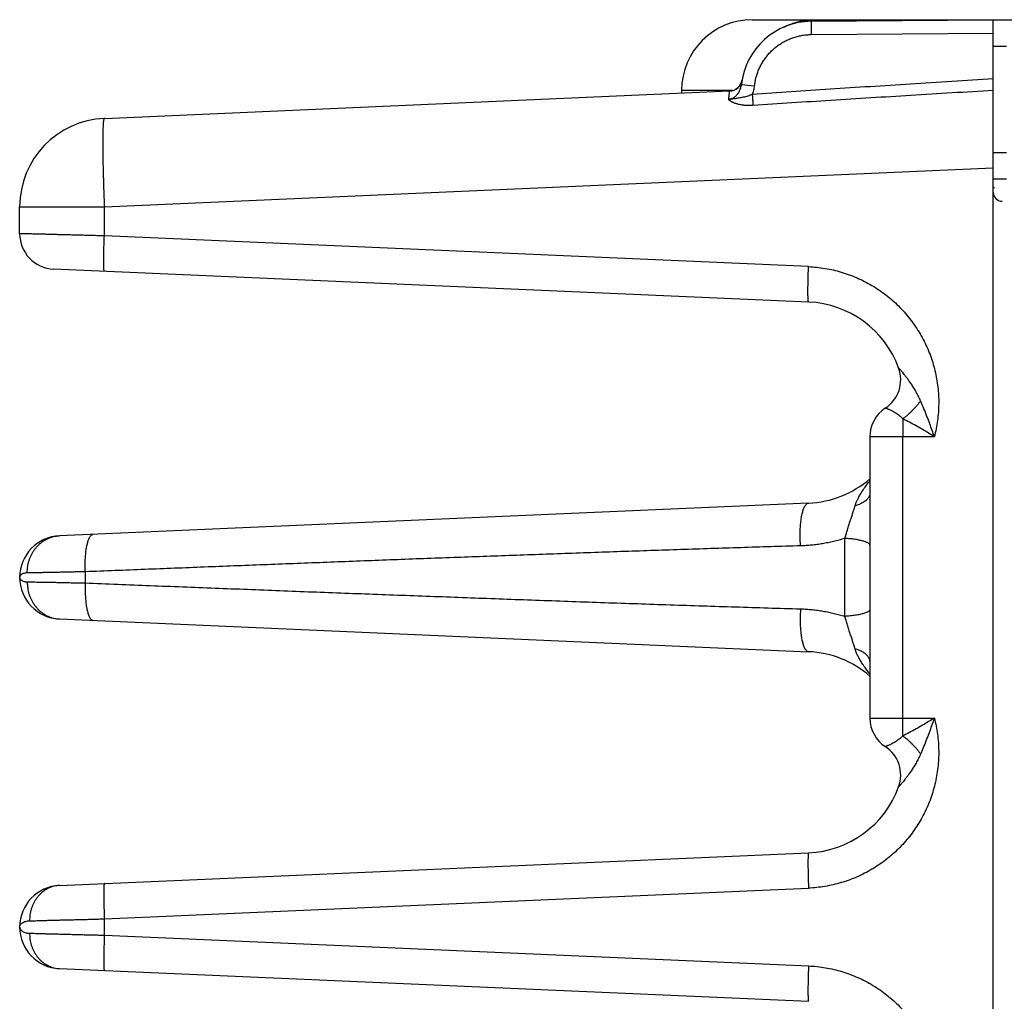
# Model space of a CAD drawing. Header units: inches. Extents: x 0 to 22, y 0 to 17.
# Tile 19 of 38: x 9.7 to 10.8, y 6.7 to 7.8. Entities that reach past the tile are written whole.
import ezdxf

# ---------------------------------------------------------------- set-up
doc = ezdxf.new("R2010")
doc.units = ezdxf.units.IN
doc.header["$LTSCALE"] = 1.21
doc.header["$MEASUREMENT"] = 0
doc.layers.get('0').update_dxf_attribs({"linetype": 'CONTINUOUS'})

msp = doc.modelspace()

# ---------------------------------------------------------------- linework, layer by layer
at = {"color": 7, "linetype": 'CONTINUOUS'}
for p, q in [((10.5411, 7.7791), (12.4903, 7.7791)), ((10.6076, 7.7773), (10.8133, 7.7791)), ((10.8133, 4.2291), (10.8133, 7.7791)), ((10.6076, 7.7623), (10.8133, 7.7641)), ((10.8133, 7.7491), (10.8283, 7.7491)), ((10.5295, 7.7109), (10.5294, 7.7105)), ((10.5295, 7.7108), (10.5295, 7.711)), ((9.809, 7.6677), (10.5154, 7.6986)), ((10.4611, 7.6991), (10.4611, 7.6962)), ((10.5188, 7.6991), (10.4611, 7.6991)), ((10.5288, 7.706), (10.5436, 7.7044)), ((10.8133, 7.6291), (10.8283, 7.6291)), ((9.809, 7.5678), (10.8133, 7.6117)), ((10.8283, 7.5991), (10.8133, 7.5991)), ((10.8147, 7.5891), (10.8133, 7.5891)), ((9.7133, 7.5374), (9.7133, 7.5678)), ((9.7133, 7.5678), (9.809, 7.5678)), ((9.809, 7.5349), (9.809, 7.5678)), ((10.6046, 7.5002), (9.809, 7.5349)), ((10.6046, 7.4602), (9.7516, 7.4975)), ((10.674, 6.9902), (10.674, 7.3081)), ((10.674, 7.3081), (10.7467, 7.3081)), ((10.7109, 6.9902), (10.7109, 7.3081)), ((10.6046, 7.2331), (9.7583, 7.1961)), ((10.6454, 7.1051), (10.6454, 7.1932)), ((9.7875, 7.1428), (9.7875, 7.1555)), ((9.7133, 7.1491), (9.7133, 7.1491)), ((9.7583, 7.1022), (10.6046, 7.0652)), ((10.674, 6.9902), (10.7467, 6.9902)), ((9.7583, 6.8011), (10.6046, 6.8381)), ((9.809, 6.7634), (10.6046, 6.7981)), ((9.809, 6.7449), (9.809, 6.7634)), ((9.7133, 6.7541), (9.7133, 6.7541)), ((9.809, 6.7449), (10.6046, 6.7102)), ((9.7583, 6.7072), (10.6046, 6.6702))]:
    msp.add_line(p, q, dxfattribs=at)
msp.add_lwpolyline([(10.5294, 7.7105), (10.5294, 7.7104), (10.5294, 7.7102), (10.5293, 7.71), (10.5292, 7.7098), (10.5292, 7.7095), (10.5291, 7.7092), (10.529, 7.709), (10.5289, 7.7087), (10.5288, 7.7084), (10.5287, 7.7081), (10.5286, 7.7078), (10.5285, 7.7075), (10.5283, 7.7072), (10.5282, 7.7069), (10.528, 7.7066), (10.5279, 7.7063), (10.5277, 7.706), (10.5275, 7.7057), (10.5273, 7.7054), (10.5271, 7.7051), (10.5269, 7.7048), (10.5267, 7.7045), (10.5264, 7.7042), (10.5262, 7.7039), (10.5259, 7.7035), (10.5256, 7.7032), (10.5253, 7.7029), (10.525, 7.7026), (10.5247, 7.7023), (10.5243, 7.702), (10.5239, 7.7017), (10.5236, 7.7014), (10.5232, 7.7011), (10.5227, 7.7009), (10.5223, 7.7006), (10.5218, 7.7003), (10.5213, 7.7001), (10.5211, 7.7)], dxfattribs=at)
for centre, radius, start, end in [((10.5411, 7.6991), 0.08, 90, 180), ((10.6083, 7.6973), 0.08, 90.5, 173.7571), ((10.5148, 7.7135), 0.015, 272.5, 350.1932), ((9.8133, 7.5678), 0.1, 92.5, 180), ((10.8233, 7.5841), 0.01, 180, 269.5), ((9.7533, 7.5374), 0.04, 180, 267.499), ((10.5996, 7.3466), 0.1137, 20.1643, 87.5), ((10.6701, 7.3725), 0.0386, 303.3294, 20.1661), ((10.7125, 7.3081), 0.0386, 123.3294, 180), ((10.5996, 7.3466), 0.1137, 272.5, 310.8202), ((9.7603, 7.1491), 0.047, 92.5, 267.5), ((10.5996, 6.9516), 0.1137, 49.1718, 87.5), ((10.7125, 6.9902), 0.0386, 180, 236.6706), ((10.6701, 6.9257), 0.0386, 339.8339, 56.6706), ((10.5996, 6.9516), 0.1137, 272.5, 339.8357), ((9.7603, 6.7541), 0.047, 92.5007, 267.4997)]:
    msp.add_arc(centre, radius, start, end, dxfattribs=at)
for points, knots in [([(10.5765, 7.7708), (10.5773, 7.7711), (10.5798, 7.7723), (10.5842, 7.7741), (10.5896, 7.776), (10.5952, 7.7774), (10.6009, 7.7784), (10.6066, 7.779), (10.6104, 7.7791), (10.6123, 7.7791)], [0, 0, 0, 0, 0.070528, 0.225202, 0.380145, 0.5351, 0.689949, 0.845039, 1, 1, 1, 1]), ([(10.6076, 7.7773), (10.6076, 7.7773), (10.6076, 7.7772), (10.6076, 7.777), (10.6076, 7.7765), (10.6076, 7.776), (10.6076, 7.7753), (10.6076, 7.7744), (10.6076, 7.7735), (10.6076, 7.7723), (10.6076, 7.7711), (10.6076, 7.7698), (10.6076, 7.7684), (10.6076, 7.767), (10.6076, 7.7655), (10.6076, 7.7639), (10.6076, 7.7629), (10.6076, 7.7623)], [0, 0, 0, 0, 0.005553, 0.021949, 0.04905, 0.086564, 0.134084, 0.191088, 0.256953, 0.330959, 0.412293, 0.500067, 0.593317, 0.691023, 0.792115, 0.895485, 1, 1, 1, 1]), ([(10.5436, 7.7044), (10.5438, 7.7061), (10.5443, 7.7093), (10.5453, 7.7142), (10.5468, 7.7189), (10.5486, 7.7235), (10.5508, 7.728), (10.5533, 7.7323), (10.5562, 7.7364), (10.5593, 7.7403), (10.5627, 7.7439), (10.5664, 7.7472), (10.5704, 7.7503), (10.5745, 7.753), (10.5789, 7.7554), (10.5834, 7.7575), (10.5881, 7.7592), (10.5929, 7.7606), (10.5978, 7.7616), (10.6027, 7.7622), (10.606, 7.7623), (10.6076, 7.7623)], [0, 0, 0, 0, 0.052291, 0.104801, 0.157454, 0.210167, 0.262858, 0.315509, 0.368149, 0.420805, 0.473478, 0.526158, 0.578835, 0.631501, 0.684148, 0.736803, 0.789512, 0.842281, 0.89502, 0.947627, 1, 1, 1, 1]), ([(10.8133, 7.7124), (10.7821, 7.7104), (10.7206, 7.7065), (10.6298, 7.7006), (10.5703, 7.6966), (10.541, 7.6946)], [0, 0, 0, 0, 0.344185, 0.677474, 1, 1, 1, 1]), ([(10.5144, 7.6892), (10.5148, 7.6892), (10.5157, 7.6894), (10.5169, 7.6897), (10.5183, 7.6902), (10.5196, 7.6909), (10.521, 7.6918), (10.5223, 7.6929), (10.5237, 7.6943), (10.525, 7.6959), (10.5261, 7.6977), (10.5271, 7.6997), (10.5279, 7.7018), (10.5285, 7.7039), (10.5287, 7.7053), (10.5288, 7.706)], [0, 0, 0, 0, 0.052718, 0.107806, 0.166285, 0.229217, 0.297595, 0.372268, 0.453415, 0.540063, 0.631036, 0.724609, 0.818703, 0.9112, 1, 1, 1, 1]), ([(10.5144, 7.6892), (10.5144, 7.69), (10.5146, 7.6916), (10.5148, 7.6937), (10.515, 7.6954), (10.5152, 7.6967), (10.5154, 7.6978), (10.5153, 7.6982), (10.5155, 7.6986), (10.5154, 7.6986)], [0, 0, 0, 0, 0.264038, 0.489137, 0.674126, 0.817974, 0.920036, 0.980399, 1, 1, 1, 1]), ([(10.541, 7.6946), (10.5413, 7.6954), (10.5419, 7.697), (10.5427, 7.6994), (10.5432, 7.7019), (10.5435, 7.7036), (10.5436, 7.7044)], [0, 0, 0, 0, 0.248879, 0.498035, 0.748159, 1, 1, 1, 1]), ([(10.8133, 7.6992), (10.7823, 7.6973), (10.721, 7.6936), (10.6305, 7.688), (10.571, 7.6842), (10.5418, 7.6823)], [0, 0, 0, 0, 0.343329, 0.676748, 1, 1, 1, 1]), ([(10.541, 7.6946), (10.5402, 7.6943), (10.5386, 7.6937), (10.5361, 7.6929), (10.5334, 7.6921), (10.5307, 7.6915), (10.5281, 7.6909), (10.5257, 7.6905), (10.5237, 7.6902), (10.5219, 7.6899), (10.5203, 7.6897), (10.5189, 7.6896), (10.5176, 7.6895), (10.5165, 7.6893), (10.5154, 7.6892), (10.5147, 7.6892), (10.5144, 7.6892)], [0, 0, 0, 0, 0.094516, 0.191088, 0.291403, 0.396575, 0.497623, 0.584987, 0.660425, 0.726185, 0.784123, 0.835784, 0.882148, 0.924884, 0.963275, 1, 1, 1, 1]), ([(10.5418, 7.6823), (10.5407, 7.6822), (10.5387, 7.6821), (10.5356, 7.6822), (10.5327, 7.6823), (10.5301, 7.6826), (10.5277, 7.683), (10.5256, 7.6834), (10.5239, 7.6839), (10.5224, 7.6843), (10.5211, 7.6848), (10.5201, 7.6852), (10.5192, 7.6856), (10.5184, 7.686), (10.5177, 7.6863), (10.5171, 7.6866), (10.5166, 7.6869), (10.5162, 7.6872), (10.5159, 7.6875), (10.5156, 7.6877), (10.5153, 7.6879), (10.5151, 7.6881), (10.5149, 7.6883), (10.5148, 7.6885), (10.5147, 7.6887), (10.5146, 7.6888), (10.5145, 7.689), (10.5144, 7.6891), (10.5144, 7.6892), (10.5144, 7.6892)], [0, 0, 0, 0, 0.106271, 0.211343, 0.311978, 0.405135, 0.488105, 0.559482, 0.620719, 0.67347, 0.718974, 0.758307, 0.792379, 0.821965, 0.847661, 0.870025, 0.889557, 0.906681, 0.921713, 0.934816, 0.946183, 0.95608, 0.964866, 0.972777, 0.979931, 0.986343, 0.99193, 0.996561, 1, 1, 1, 1]), ([(10.541, 7.6946), (10.541, 7.6941), (10.5411, 7.693), (10.5412, 7.6914), (10.5413, 7.6899), (10.5414, 7.6884), (10.5415, 7.687), (10.5416, 7.6856), (10.5416, 7.6844), (10.5417, 7.6833), (10.5417, 7.6826), (10.5418, 7.6823)], [0, 0, 0, 0, 0.130475, 0.259452, 0.385404, 0.506863, 0.622415, 0.730715, 0.830502, 0.920613, 1, 1, 1, 1]), ([(9.809, 7.6677), (9.8088, 7.6677), (9.8086, 7.6674), (9.8084, 7.6667), (9.8081, 7.6655), (9.8079, 7.6638), (9.8077, 7.6618), (9.8076, 7.6593), (9.8074, 7.6563), (9.8073, 7.653), (9.8073, 7.6492), (9.8072, 7.6451), (9.8072, 7.6406), (9.8072, 7.6358), (9.8072, 7.6307), (9.8073, 7.6252), (9.8073, 7.6195), (9.8075, 7.6136), (9.8076, 7.6074), (9.8078, 7.6011), (9.808, 7.5946), (9.8082, 7.588), (9.8084, 7.5813), (9.8087, 7.5746), (9.8089, 7.5701), (9.809, 7.5678)], [0, 0, 0, 0, 0.00377, 0.011336, 0.023274, 0.039659, 0.060459, 0.0856, 0.114977, 0.148461, 0.185901, 0.22713, 0.271961, 0.320176, 0.371548, 0.425836, 0.48279, 0.542162, 0.603717, 0.667139, 0.732044, 0.798074, 0.864913, 0.932295, 1, 1, 1, 1]), ([(9.809, 7.5349), (9.8067, 7.535), (9.8021, 7.5351), (9.7952, 7.5353), (9.7884, 7.5355), (9.7818, 7.5356), (9.7753, 7.5358), (9.769, 7.536), (9.7628, 7.5361), (9.757, 7.5363), (9.7514, 7.5364), (9.7461, 7.5366), (9.7412, 7.5367), (9.7366, 7.5368), (9.7323, 7.5369), (9.7285, 7.537), (9.725, 7.5371), (9.722, 7.5372), (9.7194, 7.5373), (9.7173, 7.5373), (9.7157, 7.5374), (9.7145, 7.5374), (9.7137, 7.5374), (9.7134, 7.5374), (9.7133, 7.5374)], [0, 0, 0, 0, 0.07242, 0.144299, 0.215262, 0.284961, 0.353056, 0.419219, 0.483129, 0.544466, 0.602924, 0.658216, 0.710089, 0.758315, 0.80268, 0.842981, 0.879022, 0.910628, 0.937645, 0.959939, 0.977398, 0.989934, 0.997481, 1, 1, 1, 1]), ([(9.809, 7.495), (9.8089, 7.495), (9.8088, 7.4952), (9.8087, 7.4957), (9.8086, 7.4964), (9.8085, 7.4975), (9.8084, 7.4988), (9.8083, 7.5004), (9.8083, 7.5023), (9.8083, 7.5044), (9.8082, 7.5068), (9.8083, 7.5093), (9.8083, 7.5121), (9.8083, 7.515), (9.8084, 7.5181), (9.8085, 7.5213), (9.8086, 7.5246), (9.8087, 7.528), (9.8088, 7.5315), (9.8089, 7.5338), (9.809, 7.5349)], [0, 0, 0, 0, 0.005358, 0.017305, 0.036471, 0.062848, 0.096283, 0.136547, 0.183345, 0.236333, 0.295112, 0.35924, 0.428234, 0.501573, 0.578702, 0.659036, 0.741969, 0.826871, 0.913099, 1, 1, 1, 1]), ([(10.6046, 7.4602), (10.6045, 7.4602), (10.6044, 7.4605), (10.6043, 7.4609), (10.6042, 7.4617), (10.6041, 7.4627), (10.604, 7.4641), (10.604, 7.4657), (10.6039, 7.4676), (10.6039, 7.4697), (10.6039, 7.472), (10.6039, 7.4746), (10.6039, 7.4774), (10.604, 7.4803), (10.604, 7.4834), (10.6041, 7.4866), (10.6042, 7.4899), (10.6043, 7.4933), (10.6045, 7.4967), (10.6045, 7.499), (10.6046, 7.5002)], [0, 0, 0, 0, 0.005358, 0.017305, 0.036472, 0.062849, 0.096284, 0.136548, 0.183347, 0.236334, 0.295113, 0.359241, 0.428235, 0.501574, 0.578703, 0.659037, 0.741969, 0.826871, 0.913099, 1, 1, 1, 1]), ([(10.6046, 7.5002), (10.6077, 7.5001), (10.6139, 7.4996), (10.6232, 7.4983), (10.6324, 7.4965), (10.6416, 7.4941), (10.6506, 7.4911), (10.6594, 7.4876), (10.6679, 7.4836), (10.6762, 7.479), (10.6842, 7.4739), (10.6919, 7.4684), (10.6992, 7.4624), (10.7061, 7.4559), (10.7126, 7.4491), (10.7187, 7.4418), (10.7243, 7.4342), (10.7295, 7.4262), (10.7341, 7.418), (10.7383, 7.4095), (10.7419, 7.4008), (10.7449, 7.3918), (10.7474, 7.3827), (10.7493, 7.3734), (10.7507, 7.3641), (10.7515, 7.3546), (10.7517, 7.3452), (10.7513, 7.3357), (10.7503, 7.3264), (10.7488, 7.3171), (10.7474, 7.3111), (10.7467, 7.3081)], [0, 0, 0, 0, 0.03403, 0.068258, 0.102646, 0.137157, 0.171748, 0.206377, 0.241003, 0.275589, 0.310136, 0.344665, 0.379196, 0.413745, 0.448308, 0.482879, 0.517451, 0.552017, 0.586572, 0.621107, 0.65562, 0.690126, 0.724649, 0.75921, 0.793812, 0.828418, 0.862983, 0.897466, 0.931823, 0.966014, 1, 1, 1, 1]), ([(10.7311, 7.3487), (10.7303, 7.3505), (10.7287, 7.3539), (10.7261, 7.3589), (10.7233, 7.3635), (10.7205, 7.3678), (10.7179, 7.3715), (10.7155, 7.3747), (10.7135, 7.3773), (10.7118, 7.3794), (10.7103, 7.3812), (10.7092, 7.3825), (10.7083, 7.3836), (10.7076, 7.3844), (10.7071, 7.385), (10.7067, 7.3854), (10.7065, 7.3857), (10.7064, 7.3858), (10.7064, 7.3858)], [0, 0, 0, 0, 0.127172, 0.25399, 0.377073, 0.492423, 0.595142, 0.682795, 0.755996, 0.816615, 0.86616, 0.905786, 0.936724, 0.960256, 0.977548, 0.989454, 0.99681, 1, 1, 1, 1]), ([(10.7311, 7.3487), (10.7305, 7.3479), (10.7293, 7.3462), (10.7274, 7.3437), (10.7253, 7.3413), (10.7231, 7.3389), (10.7209, 7.3365), (10.7185, 7.3343), (10.7161, 7.3322), (10.7136, 7.3301), (10.712, 7.3289), (10.7111, 7.3282)], [0, 0, 0, 0, 0.107157, 0.216805, 0.32832, 0.441058, 0.55436, 0.667564, 0.780006, 0.891031, 1, 1, 1, 1]), ([(10.7467, 7.3081), (10.7459, 7.3104), (10.7442, 7.3152), (10.7414, 7.3229), (10.7383, 7.3311), (10.7349, 7.3398), (10.7324, 7.3457), (10.7311, 7.3487)], [0, 0, 0, 0, 0.168237, 0.35501, 0.557693, 0.773607, 1, 1, 1, 1]), ([(10.7111, 7.3282), (10.7105, 7.3289), (10.7091, 7.3301), (10.707, 7.3319), (10.7049, 7.3334), (10.7028, 7.3348), (10.7008, 7.336), (10.6989, 7.3371), (10.6972, 7.3379), (10.6957, 7.3386), (10.6944, 7.3392), (10.6933, 7.3396), (10.6925, 7.3399), (10.6919, 7.3401), (10.6915, 7.3402), (10.6914, 7.3403), (10.6913, 7.3403)], [0, 0, 0, 0, 0.118383, 0.235793, 0.349968, 0.458659, 0.559929, 0.652248, 0.734473, 0.805842, 0.865951, 0.914701, 0.952243, 0.97884, 0.99469, 1, 1, 1, 1]), ([(10.7111, 7.3282), (10.7111, 7.3275), (10.7111, 7.3259), (10.711, 7.3235), (10.711, 7.321), (10.7109, 7.3185), (10.7109, 7.3159), (10.7109, 7.3133), (10.7109, 7.3107), (10.7109, 7.3089), (10.7109, 7.3081)], [0, 0, 0, 0, 0.115283, 0.234332, 0.356614, 0.481684, 0.609136, 0.738384, 0.868845, 1, 1, 1, 1]), ([(10.7467, 7.3081), (10.7445, 7.3094), (10.7401, 7.3122), (10.7332, 7.3163), (10.726, 7.3204), (10.7187, 7.3244), (10.7136, 7.327), (10.7111, 7.3282)], [0, 0, 0, 0, 0.18778, 0.384272, 0.586942, 0.793096, 1, 1, 1, 1]), ([(10.6571, 7.2298), (10.6574, 7.2308), (10.6582, 7.2331), (10.6596, 7.2365), (10.6616, 7.2402), (10.6639, 7.2443), (10.6668, 7.2487), (10.6702, 7.2535), (10.6727, 7.2568), (10.674, 7.2584)], [0, 0, 0, 0, 0.098838, 0.210125, 0.335461, 0.476164, 0.633583, 0.808667, 1, 1, 1, 1]), ([(10.674, 7.2445), (10.674, 7.244), (10.6739, 7.243), (10.6735, 7.2416), (10.6728, 7.2401), (10.672, 7.2388), (10.6708, 7.2374), (10.6695, 7.2361), (10.6679, 7.2349), (10.6661, 7.2337), (10.6641, 7.2326), (10.6619, 7.2316), (10.6596, 7.2306), (10.6579, 7.2301), (10.6571, 7.2298)], [0, 0, 0, 0, 0.060762, 0.122979, 0.187974, 0.256842, 0.330412, 0.409256, 0.493711, 0.58392, 0.679862, 0.781383, 0.888215, 1, 1, 1, 1]), ([(10.5956, 7.1847), (10.5955, 7.1859), (10.5953, 7.1883), (10.5952, 7.1919), (10.5951, 7.1955), (10.5951, 7.199), (10.5951, 7.2025), (10.5953, 7.2059), (10.5955, 7.2092), (10.5959, 7.2123), (10.5963, 7.2153), (10.5967, 7.2182), (10.5973, 7.2208), (10.5979, 7.2232), (10.5985, 7.2254), (10.5993, 7.2273), (10.6, 7.229), (10.6009, 7.2304), (10.6017, 7.2315), (10.6026, 7.2324), (10.6036, 7.2329), (10.6043, 7.233), (10.6046, 7.2331)], [0, 0, 0, 0, 0.069634, 0.139606, 0.209438, 0.278651, 0.346776, 0.413349, 0.477924, 0.540073, 0.59939, 0.6555, 0.708061, 0.756776, 0.801394, 0.841734, 0.877693, 0.909284, 0.936685, 0.960324, 0.981001, 1, 1, 1, 1]), ([(10.6454, 7.1932), (10.6459, 7.1948), (10.6469, 7.198), (10.6485, 7.203), (10.6501, 7.2081), (10.6517, 7.213), (10.6533, 7.2178), (10.6547, 7.2222), (10.656, 7.2262), (10.6567, 7.2286), (10.6571, 7.2298)], [0, 0, 0, 0, 0.130549, 0.267573, 0.406979, 0.544556, 0.676061, 0.797988, 0.907002, 1, 1, 1, 1]), ([(9.7875, 7.1555), (9.7874, 7.1566), (9.7873, 7.1589), (9.7873, 7.1623), (9.7873, 7.1657), (9.7874, 7.169), (9.7876, 7.1723), (9.7879, 7.1754), (9.7882, 7.1784), (9.7886, 7.1812), (9.789, 7.1839), (9.7896, 7.1863), (9.7901, 7.1886), (9.7908, 7.1906), (9.7915, 7.1924), (9.7922, 7.194), (9.793, 7.1953), (9.7938, 7.1964), (9.7946, 7.1971), (9.7955, 7.1976), (9.7961, 7.1978), (9.7964, 7.1978)], [0, 0, 0, 0, 0.076677, 0.152881, 0.228124, 0.301928, 0.373829, 0.443375, 0.510137, 0.573713, 0.633728, 0.689846, 0.741772, 0.789265, 0.832151, 0.87034, 0.903862, 0.932918, 0.957971, 0.979877, 1, 1, 1, 1]), ([(9.7219, 7.1542), (9.7219, 7.1554), (9.722, 7.1578), (9.7224, 7.1613), (9.723, 7.1648), (9.7239, 7.1682), (9.7251, 7.1715), (9.7266, 7.1747), (9.7282, 7.1777), (9.7301, 7.1806), (9.7323, 7.1833), (9.7346, 7.1857), (9.7371, 7.188), (9.7398, 7.19), (9.7426, 7.1917), (9.7456, 7.1932), (9.7487, 7.1944), (9.7518, 7.1953), (9.755, 7.1959), (9.7572, 7.1961), (9.7583, 7.1961)], [0, 0, 0, 0, 0.058056, 0.116015, 0.173809, 0.231378, 0.288664, 0.34562, 0.402205, 0.458389, 0.514154, 0.569493, 0.624412, 0.678928, 0.733072, 0.786885, 0.84042, 0.893738, 0.946907, 1, 1, 1, 1]), ([(10.6454, 7.1932), (10.6433, 7.1925), (10.6391, 7.1912), (10.6328, 7.1896), (10.6266, 7.1883), (10.6204, 7.1871), (10.6142, 7.1862), (10.608, 7.1855), (10.6018, 7.185), (10.5977, 7.1848), (10.5956, 7.1847)], [0, 0, 0, 0, 0.131369, 0.259267, 0.384591, 0.508266, 0.631164, 0.753809, 0.876616, 1, 1, 1, 1]), ([(10.674, 7.1852), (10.674, 7.1854), (10.6738, 7.1859), (10.6734, 7.1867), (10.6726, 7.1874), (10.6716, 7.1881), (10.6703, 7.1887), (10.6687, 7.1893), (10.6669, 7.19), (10.6649, 7.1905), (10.6626, 7.191), (10.6601, 7.1915), (10.6575, 7.192), (10.6546, 7.1924), (10.6516, 7.1927), (10.6485, 7.193), (10.6464, 7.1931), (10.6454, 7.1932)], [0, 0, 0, 0, 0.023939, 0.05125, 0.08421, 0.12401, 0.171168, 0.225815, 0.28785, 0.357014, 0.432935, 0.515149, 0.603123, 0.696261, 0.793916, 0.895399, 1, 1, 1, 1]), ([(10.5956, 7.1847), (10.5731, 7.1841), (10.528, 7.1827), (10.4603, 7.1805), (10.3926, 7.1782), (10.3251, 7.1758), (10.2578, 7.1734), (10.1906, 7.171), (10.1234, 7.1685), (10.0561, 7.1659), (9.989, 7.1633), (9.9219, 7.1607), (9.8547, 7.1581), (9.8099, 7.1563), (9.7875, 7.1555)], [0, 0, 0, 0, 0.083527, 0.167379, 0.251248, 0.334827, 0.417953, 0.500987, 0.58426, 0.667562, 0.750654, 0.833636, 0.916691, 1, 1, 1, 1]), ([(9.7219, 7.1542), (9.7213, 7.1542), (9.72, 7.1541), (9.7182, 7.1537), (9.7165, 7.1531), (9.7152, 7.1523), (9.7141, 7.1514), (9.7135, 7.1503), (9.7133, 7.1495), (9.7133, 7.1491)], [0, 0, 0, 0, 0.18179, 0.355339, 0.515451, 0.658801, 0.785014, 0.896791, 1, 1, 1, 1]), ([(9.7875, 7.1555), (9.7853, 7.1554), (9.7809, 7.1553), (9.7745, 7.1552), (9.7683, 7.1551), (9.7623, 7.1549), (9.7566, 7.1548), (9.7511, 7.1547), (9.7459, 7.1546), (9.741, 7.1545), (9.7364, 7.1544), (9.7323, 7.1544), (9.7285, 7.1543), (9.7251, 7.1542), (9.7229, 7.1542), (9.7219, 7.1542)], [0, 0, 0, 0, 0.100147, 0.197996, 0.293048, 0.38484, 0.472941, 0.55694, 0.636446, 0.711086, 0.780509, 0.844393, 0.902444, 0.954392, 1, 1, 1, 1]), ([(9.7133, 7.1491), (9.7133, 7.1488), (9.7135, 7.148), (9.7141, 7.1469), (9.7152, 7.146), (9.7165, 7.1452), (9.7182, 7.1446), (9.72, 7.1442), (9.7213, 7.1441), (9.7219, 7.1441)], [0, 0, 0, 0, 0.103206, 0.214774, 0.340842, 0.484306, 0.64467, 0.818291, 1, 1, 1, 1]), ([(9.7219, 7.1441), (9.7219, 7.1429), (9.722, 7.1405), (9.7224, 7.137), (9.723, 7.1335), (9.7239, 7.1301), (9.7251, 7.1268), (9.7266, 7.1236), (9.7282, 7.1206), (9.7301, 7.1177), (9.7323, 7.115), (9.7346, 7.1125), (9.7371, 7.1103), (9.7398, 7.1083), (9.7426, 7.1066), (9.7456, 7.1051), (9.7487, 7.1039), (9.7518, 7.103), (9.755, 7.1024), (9.7572, 7.1022), (9.7583, 7.1022)], [0, 0, 0, 0, 0.058057, 0.116016, 0.173811, 0.231379, 0.288666, 0.345622, 0.402207, 0.458391, 0.514156, 0.569495, 0.624414, 0.67893, 0.733073, 0.786886, 0.840421, 0.893739, 0.946907, 1, 1, 1, 1]), ([(9.7219, 7.1441), (9.7229, 7.1441), (9.7251, 7.144), (9.7285, 7.144), (9.7323, 7.1439), (9.7364, 7.1438), (9.741, 7.1438), (9.7459, 7.1437), (9.7511, 7.1436), (9.7566, 7.1435), (9.7623, 7.1434), (9.7683, 7.1432), (9.7745, 7.1431), (9.7809, 7.143), (9.7853, 7.1429), (9.7875, 7.1428)], [0, 0, 0, 0, 0.045608, 0.097557, 0.155607, 0.219491, 0.288914, 0.363554, 0.44306, 0.527059, 0.61516, 0.706951, 0.802004, 0.899853, 1, 1, 1, 1]), ([(9.7875, 7.1428), (9.7874, 7.1417), (9.7873, 7.1394), (9.7873, 7.136), (9.7873, 7.1326), (9.7874, 7.1293), (9.7876, 7.126), (9.7879, 7.1229), (9.7882, 7.1199), (9.7886, 7.1171), (9.789, 7.1144), (9.7896, 7.112), (9.7901, 7.1097), (9.7908, 7.1076), (9.7915, 7.1058), (9.7922, 7.1043), (9.793, 7.103), (9.7938, 7.1019), (9.7946, 7.1012), (9.7955, 7.1007), (9.7961, 7.1005), (9.7964, 7.1005)], [0, 0, 0, 0, 0.076679, 0.152883, 0.228128, 0.301934, 0.373835, 0.443382, 0.510145, 0.573721, 0.633736, 0.689853, 0.741778, 0.789271, 0.832156, 0.870344, 0.903865, 0.93292, 0.957972, 0.979877, 1, 1, 1, 1]), ([(9.7875, 7.1428), (9.8119, 7.1419), (9.8608, 7.1399), (9.9341, 7.1371), (10.0073, 7.1342), (10.0807, 7.1314), (10.1541, 7.1287), (10.2275, 7.126), (10.3008, 7.1233), (10.3744, 7.1207), (10.4481, 7.1182), (10.5219, 7.1158), (10.5711, 7.1143), (10.5956, 7.1135)], [0, 0, 0, 0, 0.090892, 0.18149, 0.272044, 0.362799, 0.453759, 0.544545, 0.635193, 0.726184, 0.817533, 0.908916, 1, 1, 1, 1]), ([(10.5956, 7.1135), (10.5955, 7.1123), (10.5953, 7.11), (10.5952, 7.1064), (10.5951, 7.1028), (10.5951, 7.0993), (10.5951, 7.0958), (10.5953, 7.0924), (10.5955, 7.0891), (10.5959, 7.086), (10.5963, 7.0829), (10.5967, 7.0801), (10.5973, 7.0775), (10.5979, 7.0751), (10.5985, 7.0729), (10.5993, 7.0709), (10.6, 7.0693), (10.6009, 7.0679), (10.6017, 7.0668), (10.6026, 7.0659), (10.6036, 7.0654), (10.6043, 7.0652), (10.6046, 7.0652)], [0, 0, 0, 0, 0.069631, 0.1396, 0.209429, 0.278641, 0.346764, 0.413336, 0.477911, 0.540059, 0.599377, 0.655487, 0.70805, 0.756765, 0.801386, 0.841727, 0.877687, 0.90928, 0.936683, 0.960323, 0.981001, 1, 1, 1, 1]), ([(10.5956, 7.1135), (10.5978, 7.1135), (10.6022, 7.1133), (10.6086, 7.1127), (10.615, 7.112), (10.6212, 7.111), (10.6273, 7.1099), (10.6334, 7.1085), (10.6394, 7.1069), (10.6434, 7.1057), (10.6454, 7.1051)], [0, 0, 0, 0, 0.130384, 0.25825, 0.384126, 0.508531, 0.631955, 0.754778, 0.877346, 1, 1, 1, 1]), ([(10.674, 7.1131), (10.674, 7.1129), (10.6738, 7.1123), (10.6734, 7.1116), (10.6726, 7.1109), (10.6716, 7.1102), (10.6703, 7.1096), (10.6687, 7.1089), (10.6669, 7.1083), (10.6649, 7.1078), (10.6626, 7.1072), (10.6601, 7.1067), (10.6575, 7.1063), (10.6546, 7.1059), (10.6516, 7.1056), (10.6485, 7.1053), (10.6464, 7.1052), (10.6454, 7.1051)], [0, 0, 0, 0, 0.023939, 0.051251, 0.084212, 0.124013, 0.171171, 0.225819, 0.287855, 0.357019, 0.432939, 0.515152, 0.603125, 0.696261, 0.793914, 0.895395, 1, 1, 1, 1]), ([(10.6571, 7.0685), (10.6567, 7.0696), (10.656, 7.0721), (10.6547, 7.0761), (10.6533, 7.0805), (10.6517, 7.0852), (10.6501, 7.0902), (10.6485, 7.0953), (10.6469, 7.1002), (10.6459, 7.1035), (10.6454, 7.1051)], [0, 0, 0, 0, 0.092623, 0.201396, 0.323197, 0.45466, 0.592282, 0.731841, 0.869124, 1, 1, 1, 1]), ([(10.674, 7.0538), (10.674, 7.0543), (10.6739, 7.0553), (10.6735, 7.0567), (10.6728, 7.0581), (10.672, 7.0595), (10.6708, 7.0609), (10.6695, 7.0622), (10.6679, 7.0634), (10.6661, 7.0646), (10.6641, 7.0657), (10.6619, 7.0667), (10.6596, 7.0677), (10.6579, 7.0682), (10.6571, 7.0685)], [0, 0, 0, 0, 0.060759, 0.122975, 0.187969, 0.256836, 0.330406, 0.409249, 0.493705, 0.583915, 0.679858, 0.78138, 0.888213, 1, 1, 1, 1]), ([(10.674, 7.0398), (10.6726, 7.0415), (10.6702, 7.0448), (10.6668, 7.0496), (10.6639, 7.054), (10.6615, 7.058), (10.6596, 7.0618), (10.6582, 7.0652), (10.6574, 7.0674), (10.6571, 7.0685)], [0, 0, 0, 0, 0.192236, 0.367097, 0.524141, 0.664639, 0.789911, 0.901208, 1, 1, 1, 1]), ([(10.7467, 6.9902), (10.7474, 6.9872), (10.7488, 6.9812), (10.7503, 6.9719), (10.7513, 6.9626), (10.7517, 6.9531), (10.7515, 6.9437), (10.7507, 6.9342), (10.7493, 6.9249), (10.7474, 6.9156), (10.7449, 6.9065), (10.7419, 6.8975), (10.7383, 6.8888), (10.7341, 6.8803), (10.7295, 6.872), (10.7243, 6.8641), (10.7187, 6.8565), (10.7126, 6.8492), (10.7061, 6.8424), (10.6992, 6.8359), (10.6919, 6.8299), (10.6842, 6.8244), (10.6762, 6.8193), (10.6679, 6.8147), (10.6594, 6.8107), (10.6506, 6.8071), (10.6416, 6.8042), (10.6324, 6.8018), (10.6232, 6.7999), (10.6139, 6.7987), (10.6077, 6.7982), (10.6046, 6.7981)], [0, 0, 0, 0, 0.033986, 0.068177, 0.102534, 0.137017, 0.171582, 0.206188, 0.24079, 0.275351, 0.309873, 0.34438, 0.378893, 0.413428, 0.447983, 0.482549, 0.517121, 0.551691, 0.586255, 0.620804, 0.655335, 0.689864, 0.724411, 0.758997, 0.793622, 0.828252, 0.862843, 0.897354, 0.931742, 0.96597, 1, 1, 1, 1]), ([(10.7111, 6.97), (10.7111, 6.9708), (10.7111, 6.9724), (10.711, 6.9748), (10.711, 6.9773), (10.7109, 6.9798), (10.7109, 6.9823), (10.7109, 6.985), (10.7109, 6.9876), (10.7109, 6.9893), (10.7109, 6.9902)], [0, 0, 0, 0, 0.115283, 0.234332, 0.356614, 0.481684, 0.609136, 0.738384, 0.868845, 1, 1, 1, 1]), ([(10.7467, 6.9902), (10.7445, 6.9888), (10.7401, 6.9861), (10.7332, 6.9819), (10.726, 6.9779), (10.7187, 6.9739), (10.7136, 6.9713), (10.7111, 6.97)], [0, 0, 0, 0, 0.187737, 0.384241, 0.586943, 0.793121, 1, 1, 1, 1]), ([(10.7467, 6.9902), (10.7459, 6.9879), (10.7442, 6.9831), (10.7414, 6.9754), (10.7383, 6.9672), (10.7349, 6.9585), (10.7324, 6.9526), (10.7311, 6.9496)], [0, 0, 0, 0, 0.168106, 0.354775, 0.557415, 0.773397, 1, 1, 1, 1]), ([(10.7111, 6.97), (10.7105, 6.9694), (10.7091, 6.9681), (10.707, 6.9664), (10.7049, 6.9648), (10.7028, 6.9634), (10.7008, 6.9622), (10.6989, 6.9612), (10.6972, 6.9604), (10.6956, 6.9597), (10.6944, 6.9591), (10.6933, 6.9587), (10.6925, 6.9584), (10.6919, 6.9582), (10.6915, 6.9581), (10.6914, 6.958), (10.6913, 6.958)], [0, 0, 0, 0, 0.118428, 0.235883, 0.350098, 0.458827, 0.560129, 0.652464, 0.734692, 0.806061, 0.866162, 0.914882, 0.952371, 0.978905, 0.99471, 1, 1, 1, 1]), ([(10.7111, 6.97), (10.712, 6.9694), (10.7136, 6.9682), (10.7161, 6.9661), (10.7185, 6.964), (10.7209, 6.9617), (10.7231, 6.9594), (10.7253, 6.957), (10.7274, 6.9546), (10.7293, 6.9521), (10.7305, 6.9504), (10.7311, 6.9496)], [0, 0, 0, 0, 0.108969, 0.219994, 0.332436, 0.44564, 0.558942, 0.67168, 0.783195, 0.892843, 1, 1, 1, 1]), ([(10.7311, 6.9496), (10.7303, 6.9478), (10.7287, 6.9444), (10.7261, 6.9394), (10.7233, 6.9347), (10.7205, 6.9305), (10.7179, 6.9267), (10.7155, 6.9236), (10.7135, 6.921), (10.7118, 6.9188), (10.7103, 6.9171), (10.7092, 6.9157), (10.7083, 6.9147), (10.7076, 6.9139), (10.7071, 6.9133), (10.7067, 6.9129), (10.7065, 6.9126), (10.7064, 6.9125), (10.7064, 6.9124)], [0, 0, 0, 0, 0.127348, 0.254329, 0.377551, 0.493004, 0.595724, 0.683326, 0.75646, 0.817024, 0.866509, 0.906073, 0.936973, 0.96046, 0.977668, 0.9895, 0.996835, 1, 1, 1, 1]), ([(10.6046, 6.8381), (10.6045, 6.8381), (10.6044, 6.8378), (10.6043, 6.8374), (10.6042, 6.8366), (10.6041, 6.8355), (10.604, 6.8342), (10.604, 6.8326), (10.6039, 6.8307), (10.6039, 6.8286), (10.6039, 6.8263), (10.6039, 6.8237), (10.6039, 6.8209), (10.604, 6.818), (10.604, 6.8149), (10.6041, 6.8117), (10.6042, 6.8084), (10.6043, 6.805), (10.6045, 6.8016), (10.6045, 6.7993), (10.6046, 6.7981)], [0, 0, 0, 0, 0.005358, 0.017305, 0.036472, 0.062849, 0.096284, 0.136548, 0.183347, 0.236334, 0.295113, 0.359241, 0.428235, 0.501574, 0.578703, 0.659037, 0.741969, 0.826871, 0.913099, 1, 1, 1, 1]), ([(9.7583, 6.8011), (9.7573, 6.8011), (9.7553, 6.8009), (9.7523, 6.8003), (9.7494, 6.7995), (9.7465, 6.7983), (9.7438, 6.7969), (9.7411, 6.7953), (9.7386, 6.7934), (9.7363, 6.7912), (9.7341, 6.7889), (9.7322, 6.7863), (9.7304, 6.7836), (9.7288, 6.7807), (9.7275, 6.7777), (9.7264, 6.7745), (9.7255, 6.7712), (9.7249, 6.7679), (9.7246, 6.7645), (9.7245, 6.7623), (9.7245, 6.7611)], [0, 0, 0, 0, 0.052307, 0.104714, 0.15732, 0.210214, 0.263477, 0.317179, 0.371372, 0.426097, 0.481376, 0.537215, 0.593604, 0.650518, 0.707916, 0.765748, 0.823949, 0.882445, 0.941158, 1, 1, 1, 1]), ([(9.809, 6.8033), (9.8089, 6.8033), (9.8088, 6.8031), (9.8087, 6.8026), (9.8086, 6.8018), (9.8085, 6.8008), (9.8084, 6.7995), (9.8083, 6.7979), (9.8083, 6.796), (9.8083, 6.7939), (9.8082, 6.7915), (9.8083, 6.789), (9.8083, 6.7862), (9.8083, 6.7833), (9.8084, 6.7802), (9.8085, 6.777), (9.8086, 6.7737), (9.8087, 6.7703), (9.8088, 6.7668), (9.8089, 6.7645), (9.809, 6.7634)], [0, 0, 0, 0, 0.005358, 0.017305, 0.036471, 0.062848, 0.096283, 0.136546, 0.183345, 0.236333, 0.295111, 0.35924, 0.428234, 0.501573, 0.578702, 0.659036, 0.741969, 0.826871, 0.913099, 1, 1, 1, 1]), ([(9.7245, 6.7611), (9.7256, 6.7612), (9.7278, 6.7612), (9.7314, 6.7613), (9.7353, 6.7614), (9.7396, 6.7615), (9.7442, 6.7617), (9.749, 6.7618), (9.7542, 6.7619), (9.7596, 6.7621), (9.7652, 6.7622), (9.771, 6.7624), (9.7771, 6.7625), (9.7832, 6.7627), (9.7895, 6.7628), (9.796, 6.763), (9.8024, 6.7632), (9.8068, 6.7633), (9.809, 6.7634)], [0, 0, 0, 0, 0.037969, 0.0803, 0.126806, 0.177285, 0.231512, 0.289248, 0.350238, 0.414225, 0.480945, 0.550126, 0.621481, 0.69471, 0.769502, 0.845539, 0.92249, 1, 1, 1, 1]), ([(9.7133, 6.7541), (9.7133, 6.7546), (9.7135, 6.7555), (9.7141, 6.7568), (9.7152, 6.758), (9.7166, 6.759), (9.7183, 6.7599), (9.7202, 6.7606), (9.7223, 6.761), (9.7238, 6.7611), (9.7245, 6.7611)], [0, 0, 0, 0, 0.092322, 0.190853, 0.299373, 0.419888, 0.552523, 0.695449, 0.845772, 1, 1, 1, 1]), ([(9.7133, 6.7541), (9.7133, 6.7537), (9.7135, 6.7528), (9.7141, 6.7515), (9.7152, 6.7503), (9.7166, 6.7492), (9.7183, 6.7484), (9.7202, 6.7477), (9.7223, 6.7473), (9.7238, 6.7472), (9.7245, 6.7471)], [0, 0, 0, 0, 0.092421, 0.190796, 0.299195, 0.419604, 0.552299, 0.695403, 0.845897, 1, 1, 1, 1]), ([(9.7245, 6.7471), (9.7245, 6.746), (9.7246, 6.7437), (9.7249, 6.7404), (9.7255, 6.737), (9.7264, 6.7338), (9.7275, 6.7306), (9.7288, 6.7276), (9.7304, 6.7247), (9.7322, 6.7219), (9.7341, 6.7194), (9.7363, 6.717), (9.7386, 6.7149), (9.7411, 6.713), (9.7438, 6.7113), (9.7465, 6.7099), (9.7494, 6.7088), (9.7523, 6.708), (9.7553, 6.7074), (9.7573, 6.7072), (9.7583, 6.7072)], [0, 0, 0, 0, 0.058842, 0.117555, 0.176052, 0.234253, 0.292085, 0.349484, 0.406397, 0.462786, 0.518625, 0.573904, 0.628628, 0.682822, 0.736523, 0.789786, 0.84268, 0.895286, 0.947693, 1, 1, 1, 1]), ([(9.7245, 6.7471), (9.7256, 6.7471), (9.7278, 6.7471), (9.7314, 6.747), (9.7353, 6.7469), (9.7396, 6.7467), (9.7442, 6.7466), (9.749, 6.7465), (9.7542, 6.7464), (9.7596, 6.7462), (9.7652, 6.7461), (9.771, 6.7459), (9.7771, 6.7458), (9.7832, 6.7456), (9.7895, 6.7454), (9.796, 6.7453), (9.8024, 6.7451), (9.8068, 6.745), (9.809, 6.7449)], [0, 0, 0, 0, 0.037969, 0.080302, 0.126811, 0.177293, 0.231526, 0.289272, 0.350279, 0.414286, 0.481021, 0.550205, 0.621547, 0.694753, 0.769521, 0.84554, 0.922483, 1, 1, 1, 1]), ([(9.809, 6.7449), (9.8089, 6.7438), (9.8088, 6.7415), (9.8087, 6.738), (9.8086, 6.7346), (9.8085, 6.7313), (9.8084, 6.7281), (9.8083, 6.725), (9.8083, 6.7221), (9.8083, 6.7193), (9.8082, 6.7168), (9.8083, 6.7144), (9.8083, 6.7123), (9.8083, 6.7104), (9.8084, 6.7088), (9.8085, 6.7075), (9.8086, 6.7064), (9.8087, 6.7057), (9.8088, 6.7052), (9.8089, 6.705), (9.809, 6.705)], [0, 0, 0, 0, 0.086901, 0.173129, 0.258031, 0.340963, 0.421298, 0.498426, 0.571765, 0.640759, 0.704888, 0.763667, 0.816654, 0.863453, 0.903716, 0.937152, 0.963529, 0.982695, 0.994642, 1, 1, 1, 1]), ([(10.6046, 6.7102), (10.6045, 6.709), (10.6045, 6.7067), (10.6043, 6.7033), (10.6042, 6.6999), (10.6041, 6.6966), (10.604, 6.6934), (10.604, 6.6903), (10.6039, 6.6874), (10.6039, 6.6846), (10.6039, 6.682), (10.6039, 6.6797), (10.6039, 6.6776), (10.604, 6.6757), (10.604, 6.6741), (10.6041, 6.6727), (10.6042, 6.6717), (10.6043, 6.6709), (10.6044, 6.6705), (10.6045, 6.6702), (10.6046, 6.6702)], [0, 0, 0, 0, 0.086901, 0.173129, 0.258031, 0.340963, 0.421297, 0.498426, 0.571765, 0.640759, 0.704887, 0.763666, 0.816653, 0.863452, 0.903716, 0.937151, 0.963528, 0.982695, 0.994642, 1, 1, 1, 1]), ([(10.6046, 6.7102), (10.6078, 6.7101), (10.6142, 6.7096), (10.6237, 6.7083), (10.6331, 6.7064), (10.6423, 6.7039), (10.6514, 6.7008), (10.6603, 6.6972), (10.669, 6.693), (10.6773, 6.6883), (10.6854, 6.6831), (10.6931, 6.6774), (10.7005, 6.6712), (10.7074, 6.6646), (10.7139, 6.6576), (10.72, 6.6502), (10.7256, 6.6424), (10.7307, 6.6343), (10.7352, 6.6259), (10.7393, 6.6172), (10.7428, 6.6083), (10.7457, 6.5992), (10.7481, 6.5899), (10.7498, 6.5805), (10.751, 6.571), (10.7516, 6.5614), (10.7516, 6.5518), (10.751, 6.5423), (10.7498, 6.5328), (10.748, 6.5234), (10.7457, 6.5141), (10.7428, 6.505), (10.7393, 6.4961), (10.7352, 6.4874), (10.7306, 6.479), (10.7256, 6.4709), (10.72, 6.4631), (10.7139, 6.4557), (10.7074, 6.4486), (10.7004, 6.442), (10.6931, 6.4359), (10.6854, 6.4302), (10.6773, 6.425), (10.669, 6.4203), (10.6603, 6.4161), (10.6514, 6.4125), (10.6423, 6.4094), (10.6331, 6.4069), (10.6237, 6.405), (10.6142, 6.4037), (10.6078, 6.4032), (10.6046, 6.4031)], [0, 0, 0, 0, 0.020384, 0.040817, 0.061273, 0.081726, 0.102164, 0.122596, 0.143028, 0.163459, 0.183886, 0.204306, 0.224722, 0.245133, 0.26554, 0.285944, 0.306343, 0.326738, 0.34713, 0.36752, 0.387907, 0.408293, 0.428677, 0.44906, 0.469443, 0.489826, 0.510208, 0.530591, 0.550974, 0.571357, 0.591742, 0.612127, 0.632514, 0.652903, 0.673295, 0.693689, 0.714087, 0.734489, 0.754895, 0.775305, 0.795719, 0.816139, 0.836565, 0.856995, 0.877426, 0.897856, 0.918294, 0.938746, 0.959197, 0.979624, 1, 1, 1, 1])]:
    msp.add_open_spline(points, degree=3, knots=knots, dxfattribs=at)

doc.saveas('drawing.dxf')
